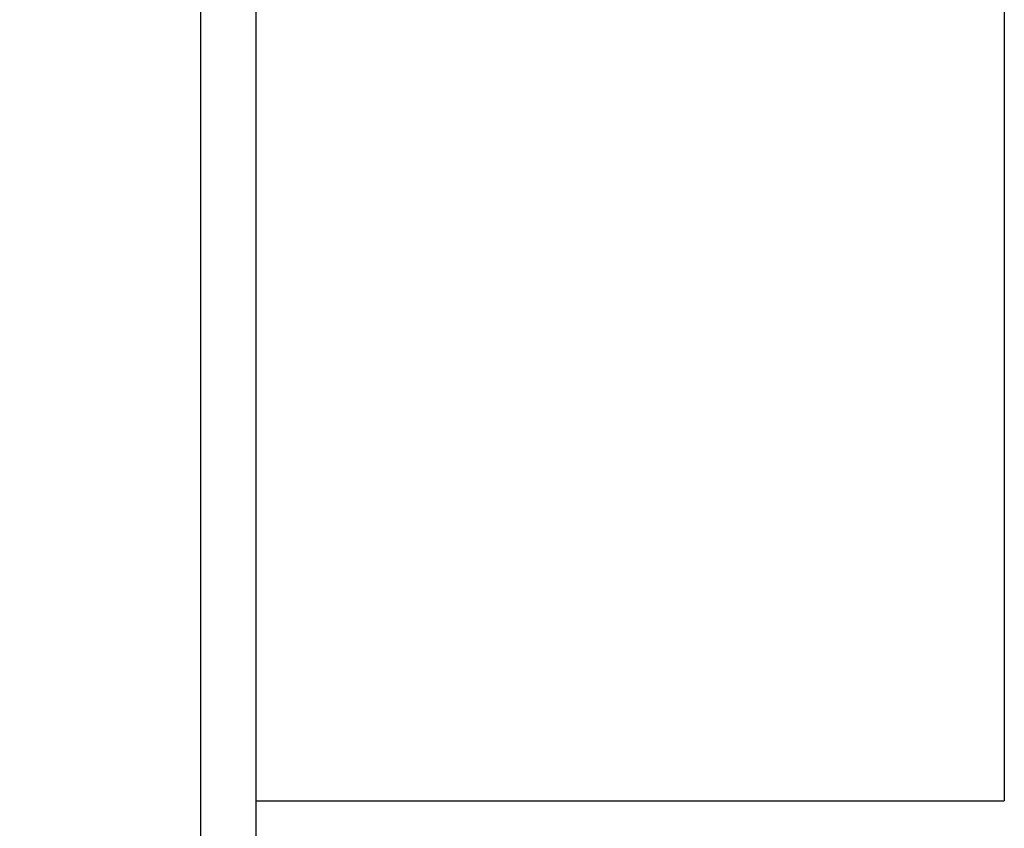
# Model space of a CAD drawing. Header units: millimetres. Extents: x 4 to 1153, y -526 to 762.
# Tile 4 of 57: x 73.75 to 82.69, y 38.51 to 45.85. Entities that reach past the tile are written whole.
import ezdxf

# ---------------------------------------------------------------- set-up
doc = ezdxf.new("R2010")
doc.units = ezdxf.units.MM
doc.layers.get('DEFPOINTS').update_dxf_attribs({"linetype": 'CONTINUOUS'})
doc.layers.add('DIM', color=4, linetype='CONTINUOUS')
doc.layers.add('OUT', color=3, linetype='CONTINUOUS')
doc.styles.add('DIM-7', font='SIMPLEX.shx', dxfattribs={"width": 0.7, "bigfont": 'chineset.shx'})
doc.dimstyles.new('CNS', dxfattribs={"dimtxt": 3.5, "dimasz": 2.5, "dimexe": 1, "dimexo": 1.5, "dimgap": 0.09, "dimtad": 0, "dimdsep": 46, "dimtxsty": 'DIM-7', "dimcen": 0.09, "dimclrd": 1, "dimclre": 1, "dimclrt": 4, "dimadec": 0, "dimazin": 0, "dimtfac": 1, "dimtix": 1, "dimtmove": 2, "dimatfit": 3, "dimfxl": 1, "dimtvp": 0.971429, "dimtolj": 1, "dimarcsym": 0})

# ---------------------------------------------------------------- blocks, each defined once
blk = doc.blocks.new('*D19')
at = {"layer": 'DEFPOINTS', "color": 0, "transparency": 16777216}
for p in [(94.8967, 39.4621), (67.8967, 31.2621), (94.8967, 24.2756)]:
    blk.add_point(p, dxfattribs=at)
at = {"layer": 'DIM', "color": 7, "lineweight": -2, "transparency": 16777216}
for p, q in [((94.8967, 38.8621), (94.8967, 23.8756)), ((67.8967, 30.6621), (67.8967, 23.8756)), ((68.8967, 24.2756), (93.8967, 24.2756))]:
    blk.add_line(p, q, dxfattribs=at)
at = {"layer": 'DIM', "color": 7, "transparency": 16777216}
for points in [[(68.8967, 24.4422), (68.8967, 24.1089), (67.8967, 24.2756)], [(93.8967, 24.4422), (93.8967, 24.1089), (94.8967, 24.2756)]]:
    blk.add_solid(points, dxfattribs=at)
at = {"layer": 'DIM', "color": 7, "transparency": 16777216, "insert": (81.3967, 25.2956), "char_height": 1.4, "attachment_point": 5, "style": 'DIM-7'}
blk.add_mtext('\\A1;27', dxfattribs=at)

msp = doc.modelspace()

# ---------------------------------------------------------------- linework, layer by layer
at = {"layer": 'DIM', "color": 7}
msp.add_line((75.3967, 62.7621), (75.3967, 30.7621), dxfattribs=at)
at = {"layer": 'OUT', "color": 7, "linetype": 'Continuous'}
msp.add_line((82.6896, 54.7621), (82.6896, 38.7621), dxfattribs=at)
at = {"layer": 'OUT', "color": 7}
for p, q in [((75.8967, 46.7621), (75.8967, 31.2621)), ((75.8967, 38.7621), (82.6896, 38.7621))]:
    msp.add_line(p, q, dxfattribs=at)

# ---------------------------------------------------------------- dimensions: what is measured, and where the dimension line sits
at = {"layer": 'DIM', "color": 7}
dim = msp.add_linear_dim(base=(94.8967, 24.2756), p1=(67.8967, 31.2621), p2=(94.8967, 39.4621), dimstyle='CNS', override={"dimscale": 0.4, "dimgap": 0.8, "dimtad": 1, "dimclrd": 7, "dimclre": 7, "dimclrt": 7, "dimtmove": 1}, dxfattribs=at)
dim.commit()
dim.dimension.update_dxf_attribs({"geometry": '*D19', "text_midpoint": (81.3967, 25.2956)})

doc.saveas('drawing.dxf')
